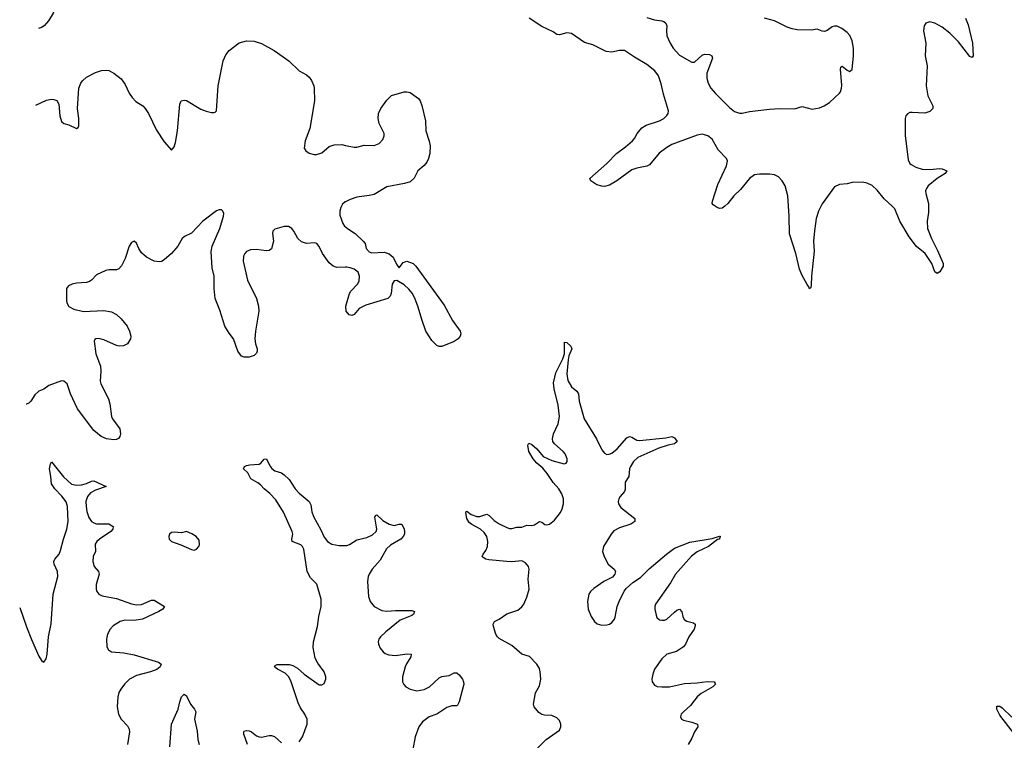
# Model space of a CAD drawing. Header units: inches. Extents: x 1694897 to 1849880, y 907231 to 1017944.
# Tile 37 of 171: x 1697396 to 1705266, y 993282 to 999038. Entities that reach past the tile are written whole.
import ezdxf

# ---------------------------------------------------------------- set-up
doc = ezdxf.new("R2010")
doc.units = ezdxf.units.IN
doc.header["$MEASUREMENT"] = 0
doc.layers.add('B6999', color=7, linetype='Continuous')
doc.layers.add('B7909', color=7, linetype='Continuous')

msp = doc.modelspace()

# ---------------------------------------------------------------- linework, layer by layer
at = {"layer": 'B6999', "color": 6}
for points, elevation in [([(1697555.5, 999251.3), (1697590, 999232.7), (1697618.7, 999210), (1697656.9, 999170), (1697669.7, 999150), (1697675.1, 999130), (1697664, 999090), (1697626, 999030), (1697592.4, 998990), (1697570, 998975.8), (1697546.3, 998967.6)], 1000), ([(1697526.4, 998354.5), (1697610, 998394.2), (1697650, 998402.7), (1697670, 998400.9), (1697692.2, 998392.2), (1697710, 998363.7), (1697716.8, 998270), (1697730, 998224.2), (1697749.1, 998209.1), (1697790, 998197.3), (1697850.2, 998169.8), (1697863.4, 998176.6), (1697870.2, 998189.8), (1697869.4, 998250), (1697858.3, 998330), (1697869.4, 998490), (1697884.6, 998530), (1697897.6, 998550), (1697930, 998578), (1698002.6, 998617.4), (1698051.1, 998631.1), (1698090, 998635.6), (1698110, 998632), (1698150, 998610.7), (1698206.4, 998566.4), (1698240.3, 998520.3), (1698272.3, 998452.3), (1698296.3, 998416.3), (1698325.5, 998385.5), (1698379.3, 998350), (1698400.2, 998330), (1698426.2, 998290), (1698490, 998155.5), (1698550, 998063.8), (1698610, 997995.6), (1698630, 998022), (1698642, 998058), (1698657.6, 998150), (1698677.2, 998362.8), (1698688.2, 998390), (1698710, 998396.3), (1698730, 998392.6), (1698843.4, 998323.4), (1698887.2, 998307.2), (1698930, 998296.4), (1698950, 998295.8), (1698959.7, 998300.3), (1698970.3, 998310), (1698982.4, 998510), (1699023, 998710), (1699042.7, 998757.3), (1699070, 998792.6), (1699150, 998852.4), (1699210, 998868.7), (1699270, 998866.6), (1699330, 998847.9), (1699430, 998792.4), (1699547.1, 998710), (1699629, 998629), (1699690, 998598), (1699710, 998579.7), (1699730, 998551.6), (1699747.2, 998510), (1699750.6, 998490.6), (1699752.9, 998390), (1699715.3, 998170), (1699678, 998070), (1699671, 998011), (1699682.9, 997990), (1699710, 997971.3), (1699750, 997961), (1699770, 997960.9), (1699810, 997973.5), (1699870, 998025.1), (1699910, 998038.3), (1699970, 998040.5), (1700000, 998034.4)], 1000), ([(1700000, 997061.1), (1699930, 997059.7), (1699902, 997070), (1699870, 997096.9), (1699817.1, 997170), (1699790, 997227.4), (1699770.1, 997250.1), (1699750, 997255.9), (1699690, 997251), (1699650, 997262.9), (1699620.2, 997290), (1699588.2, 997348.2), (1699570.8, 997370.8), (1699545.1, 997385.1), (1699510, 997387), (1699436, 997364), (1699419.3, 997350), (1699416.5, 997330), (1699424.9, 997270), (1699410, 997206.7), (1699390, 997193.4), (1699370, 997191.5), (1699290, 997201.3), (1699241.1, 997198.9), (1699210, 997185.5), (1699195.3, 997170), (1699185.8, 997150), (1699182, 997110), (1699216.8, 996956.8), (1699287.8, 996810), (1699305.7, 996750), (1699308.2, 996710), (1699281.9, 996550), (1699276.3, 996490), (1699281.4, 996450), (1699293.2, 996410), (1699294.6, 996390), (1699290, 996374), (1699270, 996356.5), (1699230, 996342), (1699190, 996342.4), (1699170.2, 996350.2), (1699139.7, 996390), (1699104.9, 996490), (1699070, 996534.3), (1699036, 996590), (1698997.2, 996717.2), (1698958.5, 996810), (1698950.2, 996890.2), (1698950.2, 996990.2), (1698936, 997056), (1698927.3, 997187.3), (1698935.5, 997230), (1698997, 997370), (1699026.4, 997470), (1699029, 997490), (1699021.3, 997510), (1699010, 997520.3), (1698990, 997519), (1698970, 997510.2), (1698859.3, 997430), (1698770, 997332.5), (1698714.8, 997305.2), (1698693.8, 997290), (1698660.8, 997230), (1698610.5, 997170), (1698550, 997119.3), (1698530, 997108), (1698510, 997103.2), (1698470, 997109.2), (1698410, 997141.3), (1698370, 997176.9), (1698348.1, 997210), (1698330, 997252.2), (1698310, 997269), (1698290, 997259.1), (1698271.4, 997230), (1698239.6, 997130), (1698210, 997072.3), (1698190, 997048.7), (1698170, 997040.5), (1698110, 997040.4), (1698084.7, 997035.3), (1698010, 997000.2), (1697970, 996958), (1697953.2, 996946.8), (1697930, 996939.3), (1697850, 996932.8), (1697815.3, 996924.7), (1697786.5, 996913.5), (1697770, 996892.2), (1697769.4, 996790), (1697774.6, 996770), (1697790, 996746.4), (1697830, 996726), (1697906.5, 996706.5), (1698070, 996715.6), (1698130, 996704.3), (1698170, 996682.8), (1698207.4, 996650), (1698255.2, 996590), (1698274.6, 996550), (1698283.8, 996510), (1698281.5, 996490), (1698256.9, 996450), (1698226.8, 996433.2), (1698190.8, 996429.2), (1698170, 996434.7), (1698070, 996481.1), (1698030, 996490.9), (1698003.7, 996490), (1697996, 996484), (1697990.8, 996469.2), (1698005.3, 996370), (1698041.6, 996270), (1698045.2, 996230), (1698039.9, 996150), (1698044.2, 996130), (1698105.6, 996010), (1698115.6, 995970), (1698130, 995869.5), (1698139.2, 995850), (1698196.8, 995770), (1698201.2, 995730), (1698196.8, 995710), (1698185.8, 995694.2), (1698170, 995685.2), (1698150, 995681.3), (1698090, 995689.5), (1698047.1, 995710), (1697990, 995757.8), (1697858.5, 995930), (1697802.6, 996050), (1697775.4, 996130), (1697750.3, 996150.3), (1697730, 996152.8), (1697630, 996115.8), (1697590, 996087.7), (1697550, 996072.3), (1697518.4, 996041.6), (1697484.9, 995990), (1697470, 995976.3), (1697450, 995968.2), (1697449, 995968.1)], 1000), ([(1700000, 997583.3), (1699997.8, 997582.2), (1699976.2, 997563.8), (1699962.7, 997537.3), (1699954.7, 997510), (1699956.3, 997476.3), (1699979.8, 997410), (1699993.8, 997390), (1700000, 997384.6)], 1000), ([(1697396.3, 994344.2), (1697450, 994189.4), (1697490, 994087.3), (1697550, 993955.3), (1697570, 993920.3), (1697590, 993906.7), (1697608, 993932), (1697614.9, 993970), (1697625.3, 994110), (1697647.3, 994212.7), (1697663.8, 994450), (1697701.7, 994590), (1697698.1, 994630), (1697672.8, 994690), (1697670.3, 994710), (1697677.9, 994730), (1697710.8, 994769.2), (1697722.6, 994797.4), (1697745.9, 994890), (1697774.2, 994970), (1697783.4, 995030), (1697778.7, 995150), (1697766.9, 995186.9), (1697733.6, 995233.6), (1697676.3, 995290), (1697649.4, 995330), (1697646, 995390), (1697635, 995450), (1697642.3, 995490), (1697650, 995505.8), (1697746, 995386), (1697810, 995329.3), (1697850, 995320.3), (1697890, 995324), (1697930, 995334.1), (1697970, 995352.6), (1697990, 995355.1), (1698088.4, 995310), (1698001, 995279), (1697961.9, 995258.1), (1697937.9, 995230), (1697925.9, 995190), (1697926.7, 995150), (1697933.9, 995110), (1697950, 995063.2), (1697971.2, 995031.2), (1697990, 995018.1), (1698010.7, 995010.7), (1698110, 995010.7), (1698143.1, 994990), (1698141, 994970), (1698124.4, 994950), (1698034.2, 994890), (1698012.1, 994870), (1697999.3, 994850), (1698001.5, 994790), (1697983.3, 994750), (1697980.7, 994710), (1697991.3, 994670), (1698026.9, 994630), (1698031.3, 994610), (1698007.6, 994527.6), (1698006.5, 994490), (1698011.8, 994470), (1698028.8, 994448.8), (1698056.1, 994436.1), (1698170, 994413.8), (1698290, 994371.7), (1698330, 994365.6), (1698370, 994368), (1698450, 994401), (1698470, 994402.8), (1698552.5, 994350), (1698540.7, 994330), (1698508.3, 994310), (1698378, 994250), (1698310, 994239.9), (1698237, 994243), (1698199.1, 994230), (1698144.1, 994195.9), (1698118.3, 994170), (1698097.9, 994130), (1698089.6, 994090), (1698092.5, 994030), (1698105.9, 994005.9), (1698129.1, 993990), (1698230, 993979.9), (1698310, 993963.7), (1698505.5, 993905.5), (1698526.4, 993890), (1698519.6, 993870), (1698491.7, 993848.3), (1698442.3, 993830), (1698330, 993800.8), (1698274.6, 993770), (1698233.8, 993730), (1698204.6, 993690), (1698190, 993663.1), (1698181.3, 993630), (1698176.2, 993550), (1698186.2, 993490), (1698206.5, 993450), (1698257, 993397), (1698271.9, 993370), (1698273.4, 993350), (1698259, 993250)], 900), ([(1699630.9, 993269.1), (1699655.6, 993310), (1699694.3, 993410), (1699693.7, 993450), (1699676.1, 993490), (1699641.6, 993541.6), (1699621.3, 993581.3), (1699564.9, 993750), (1699546.8, 993790), (1699519.4, 993819.4), (1699458, 993850), (1699433.1, 993870), (1699439.4, 993880.6), (1699453.3, 993886.7), (1699550, 993886.8), (1699579.4, 993879.4), (1699617.8, 993857.8), (1699670, 993810.1), (1699790, 993726), (1699810, 993724.7), (1699830, 993737), (1699844, 993770), (1699844.5, 993790), (1699829.1, 993830), (1699779.4, 993899.4), (1699758.5, 993938.5), (1699742.3, 994022.3), (1699746, 994070), (1699777.2, 994190), (1699788.3, 994270), (1699805.5, 994350), (1699807.1, 994410), (1699771.1, 994530), (1699720.8, 994580.8), (1699695.3, 994630), (1699667.8, 994807.8), (1699656.1, 994830), (1699643, 994843), (1699574.2, 994870), (1699570.5, 994890), (1699579.5, 994930), (1699574.9, 994950), (1699505.2, 995105.2), (1699442.5, 995202.5), (1699394.7, 995254.7), (1699350.9, 995290), (1699321.8, 995321.8), (1699299.8, 995339.8), (1699245.1, 995370), (1699218.8, 995418.8), (1699186.3, 995450), (1699194, 995470), (1699210, 995478.5), (1699236.3, 995483.7), (1699310, 995487.7), (1699323.6, 995496.4), (1699350, 995526.7), (1699370, 995530.3), (1699395, 995475), (1699412.2, 995452.2), (1699436, 995436), (1699490, 995418.4), (1699510, 995403.9), (1699550, 995364.4), (1699598.2, 995290), (1699630, 995255), (1699709.3, 995189.3), (1699723.6, 995163.6), (1699732.2, 995107.8), (1699743.8, 995070), (1699804.2, 994964.2), (1699830, 994905.1), (1699856.4, 994870), (1699890, 994849.1), (1699950, 994838.8), (1700000, 994837.5)], 900), ([(1698596.5, 993230), (1698609.9, 993410), (1698662.4, 993530), (1698675.7, 993590), (1698690, 993629.3), (1698710, 993650.2), (1698730, 993638.4), (1698761.4, 993570), (1698794.1, 993530), (1698803.4, 993510), (1698794.4, 993450), (1698814.8, 993354.8), (1698820.2, 993290), (1698830.1, 993250)], 900), ([(1699216.5, 993250), (1699188, 993330), (1699186.8, 993350), (1699190, 993354.9), (1699210, 993360.8), (1699230, 993357.5), (1699250, 993349.5), (1699290, 993319.3), (1699310.1, 993310.1), (1699330, 993308.5), (1699390, 993321.3), (1699410, 993321.5), (1699431.9, 993311.9), (1699490, 993260.8)], 900)]:
    msp.add_lwpolyline(points, dxfattribs=dict(at, elevation=elevation))
at = {"layer": 'B6999', "color": 6, "elevation": 1000}
msp.add_lwpolyline([(1698730, 994950.9), (1698690, 994938.9), (1698630, 994944.7), (1698610, 994942.4), (1698594.9, 994930), (1698587.6, 994910), (1698590.4, 994890), (1698610, 994869.1), (1698683.9, 994843.9), (1698770, 994806.4), (1698790, 994800.5), (1698810, 994807.7), (1698829.4, 994830), (1698834.7, 994845.3), (1698830, 994882), (1698806, 994910), (1698772.4, 994932.4)], close=True, dxfattribs=at)
at = {"layer": 'B7909', "color": 6}
for points, elevation in [([(1704957.2, 999050), (1704976.7, 998996.7), (1705013, 998850), (1705017.8, 998750), (1705010, 998736.3), (1704990, 998744.1), (1704901.4, 998861.4), (1704830, 998930.3), (1704770, 998977.4), (1704710, 999011.3), (1704670, 999021), (1704638.7, 999010), (1704624.9, 998990), (1704619.7, 998950), (1704638.9, 998850), (1704635, 998750), (1704648.4, 998670), (1704640.6, 998510), (1704656.1, 998430), (1704694.7, 998350), (1704693.7, 998330), (1704670, 998306), (1704630, 998292.1), (1704530, 998297.6), (1704510, 998295.6), (1704492.5, 998287.5), (1704480.2, 998270), (1704474.4, 998250), (1704472.7, 998112.7), (1704497.8, 997917.8), (1704510, 997890.3), (1704520.8, 997880.8), (1704559.6, 997859.6), (1704610, 997844.7), (1704670, 997842.7), (1704750, 997849.1), (1704770, 997846.4), (1704806.3, 997830), (1704794.5, 997810), (1704730.5, 997769.5), (1704658.9, 997710), (1704643.5, 997690), (1704637, 997670), (1704638.2, 997650), (1704661.5, 997570), (1704660.6, 997499.4), (1704648.8, 997430), (1704653.6, 997370), (1704685, 997290), (1704733.5, 997193.5), (1704777.7, 997090), (1704777.1, 997070), (1704770, 997055.1), (1704750, 997023.1), (1704730, 997009.7), (1704710, 997024.5), (1704688.2, 997090), (1704634.6, 997170), (1704565.4, 997225.4), (1704505, 997305), (1704430.3, 997430), (1704390, 997527.5), (1704370.4, 997550), (1704306.8, 997606.8), (1704250, 997677.8), (1704210, 997713.6), (1704170, 997733), (1704130, 997740.5), (1704050, 997737.5), (1704010, 997728.2), (1703950, 997722.5), (1703910, 997702), (1703810, 997566.2), (1703779.8, 997510), (1703762.6, 997450), (1703748.6, 997351.4), (1703742.4, 997270), (1703747.1, 997190), (1703724.8, 996990), (1703722.9, 996917.1), (1703719.9, 996900.1), (1703710, 996887.3), (1703704.8, 996904.8), (1703690, 996922.3), (1703650, 996994.5), (1703630, 997045.7), (1703599, 997170), (1703548.9, 997328.9), (1703547.4, 997470), (1703534.8, 997630), (1703513.8, 997710), (1703490.9, 997750), (1703462.3, 997782.3), (1703430, 997799.7), (1703390, 997804.8), (1703310, 997804.9), (1703270, 997797.8), (1703230, 997769.9), (1703158.8, 997681.2), (1703103.9, 997630), (1703055.2, 997570), (1703033.6, 997550), (1703010, 997533.2), (1702991.1, 997528.9), (1702970, 997537.1), (1702938.6, 997558.6), (1702931.4, 997570), (1702933.6, 997590), (1702977.3, 997722.7), (1703045.9, 997870), (1703052.6, 997910), (1703044.5, 997930), (1702978.6, 997998.6), (1702930, 998083.9), (1702897.2, 998110), (1702870, 998119.3), (1702850, 998122.7), (1702810, 998117.1), (1702610, 998042.3), (1702570, 998018.5), (1702508.2, 997971.8), (1702430, 997880.2), (1702410, 997867.7), (1702330, 997853.3), (1702290, 997837.7), (1702170, 997749.9), (1702110, 997715.6), (1702070, 997705.7), (1702048.2, 997708.2), (1702010, 997720.4), (1701962, 997750), (1701952.8, 997770), (1702090, 997889.3), (1702166.4, 997970), (1702238.3, 998021.7), (1702295, 998070), (1702311.2, 998090), (1702332.3, 998130), (1702370, 998173.9), (1702403.8, 998196.2), (1702510, 998230.1), (1702544, 998250), (1702570, 998272.2), (1702580.8, 998290), (1702582.5, 998310), (1702542.6, 998442.6), (1702524.8, 998524.8), (1702502.4, 998590), (1702472.6, 998630), (1702410, 998680.6), (1702310, 998737.8), (1702230, 998791.4), (1702190, 998791.9), (1702130, 998777.8), (1702084.6, 998784.6), (1701976.3, 998836.3), (1701910, 998857.3), (1701806.9, 998926.9), (1701770, 998933.3), (1701710, 998918.5), (1701690, 998920.2), (1701660.4, 998940.4), (1701570, 998983.9), (1701467.3, 999050)], 900), ([(1702410, 999055.5), (1702470, 999037), (1702530, 999030.4), (1702543.9, 999023.9), (1702560.9, 999010), (1702568.2, 998990), (1702565.3, 998950), (1702570.1, 998910), (1702595.2, 998850), (1702618.5, 998810), (1702670, 998754.1), (1702770, 998697.7), (1702790, 998698.5), (1702850, 998754), (1702870, 998763.3), (1702910, 998761), (1702928.2, 998750), (1702934.7, 998730), (1702889.2, 998610), (1702889.2, 998570), (1702898.3, 998530), (1702921.4, 998490), (1702957.6, 998450), (1703070, 998336.9), (1703110, 998305.9), (1703150, 998291), (1703170, 998290.5), (1703230, 998303.6), (1703390, 998322.9), (1703470, 998327.8), (1703590, 998327.4), (1703650, 998343.7), (1703730, 998323.2), (1703790, 998335.2), (1703826, 998350), (1703870, 998377.8), (1703950, 998450.3), (1703957.8, 998462.2), (1703965.6, 998490), (1703966.5, 998513.5), (1703956.6, 998643.4), (1703960, 998660), (1703970, 998667.8), (1704010, 998634), (1704030, 998624.3), (1704050, 998640.4), (1704060.8, 998750), (1704060.8, 998810), (1704049.9, 998869.9), (1704030.9, 998910.9), (1704010, 998935.3), (1703968.1, 998968.1), (1703930, 998985.8), (1703910, 998986.6), (1703890, 998981), (1703850, 998952.2), (1703830, 998944.5), (1703810, 998947.1), (1703770, 998961.6), (1703725.6, 998954.4), (1703610, 998958), (1703570, 998964.8), (1703530, 998979.4), (1703430, 999030.3), (1703349.9, 999049.9)], 900), ([(1700000, 998034.4), (1700070, 998020.4), (1700090, 998020.4), (1700150, 998036.4), (1700230, 998034.2), (1700270, 998048.7), (1700298.5, 998081.5), (1700310.3, 998110), (1700308.9, 998130), (1700270.3, 998210), (1700260.7, 998250), (1700264.4, 998290), (1700283.1, 998330), (1700330, 998396.2), (1700367.1, 998432.9), (1700470, 998461.3), (1700490, 998463), (1700517.5, 998457.5), (1700584.5, 998410), (1700598, 998390), (1700610, 998354), (1700638.9, 998230), (1700642, 998150), (1700670, 998069), (1700678.5, 998030), (1700675.3, 997970), (1700664, 997930), (1700650, 997900.5), (1700630, 997874.9), (1700579.6, 997830), (1700548.8, 997771.2), (1700516.6, 997743.4), (1700470.8, 997729.2), (1700330, 997702.3), (1700230, 997643.1), (1700190, 997633.1), (1700090, 997619.6), (1700037.8, 997602.2), (1700000, 997583.3)], 1000), ([(1700000, 997384.6), (1700023.9, 997363.9), (1700077.2, 997330), (1700142.4, 997270), (1700158, 997250), (1700166, 997210), (1700190, 997183.7), (1700210, 997176.2), (1700310, 997180.4), (1700350, 997167.8), (1700381.6, 997141.6), (1700410, 997081.2), (1700430, 997056), (1700461.8, 997098.2), (1700490, 997109.7), (1700540.9, 997090), (1700563.7, 997070), (1700790, 996758), (1700855.9, 996635.9), (1700918, 996550), (1700922, 996530), (1700917, 996510), (1700902, 996490), (1700870, 996467), (1700770, 996428.5), (1700750, 996426.7), (1700730, 996434.9), (1700690, 996476.4), (1700642.8, 996550), (1700610, 996642.8), (1700582.3, 996742.3), (1700554.6, 996814.6), (1700533.5, 996853.5), (1700506.6, 996886.6), (1700470, 996920.7), (1700410, 996954.8), (1700390, 996951.3), (1700373.3, 996926.7), (1700364.5, 996850), (1700357.6, 996830), (1700338.7, 996810), (1700161.8, 996758.2), (1700109.8, 996730.2), (1700070, 996684), (1700050, 996676.3), (1700030, 996681.6), (1700006.4, 996710), (1700004.4, 996750), (1700032, 996850), (1700044.2, 996870), (1700095.4, 996924.6), (1700110.2, 996949.8), (1700113.4, 996990), (1700101, 997021), (1700070, 997046), (1700037.5, 997057.5), (1700010, 997061.3), (1700000, 997061.1)], 1000), ([(1701530, 993212.9), (1701605.1, 993290), (1701710, 993362.4), (1701722.2, 993390), (1701721, 993410), (1701710, 993441.3), (1701690, 993461.8), (1701650, 993479.8), (1701590, 993483.1), (1701570, 993488.4), (1701544.9, 993504.9), (1701509.2, 993550), (1701504.1, 993570), (1701518.5, 993661.5), (1701550, 993718), (1701563, 993770), (1701557.7, 993830), (1701550, 993855.8), (1701530.6, 993890), (1701470, 993951.5), (1701410, 993971.2), (1701330, 994038.7), (1701230, 994096.3), (1701214.8, 994110), (1701202.6, 994130), (1701184.6, 994190), (1701181, 994210), (1701190.8, 994230), (1701230, 994250.6), (1701290, 994293.4), (1701377.3, 994322.7), (1701410, 994349.3), (1701425.7, 994370), (1701450, 994425.3), (1701468.9, 994490), (1701460.1, 994570), (1701469.2, 994650), (1701462.4, 994670), (1701439.1, 994699.2), (1701410, 994714.6), (1701330, 994707.8), (1701290, 994709.2), (1701145, 994725), (1701122.7, 994730), (1701102, 994742), (1701092.9, 994750), (1701099.5, 994770), (1701122.6, 994797.4), (1701135.6, 994830), (1701136.8, 994870), (1701130.3, 994910), (1701110, 994941.5), (1701080.6, 994970), (1701010, 995004.7), (1700990, 995021.6), (1700970, 995054), (1700961.4, 995098.6), (1700964.2, 995110), (1700970, 995113.2), (1701005.3, 995085.3), (1701050, 995068.8), (1701074.7, 995070), (1701130, 995088.8), (1701150, 995077.2), (1701190, 995038.2), (1701230, 995012.2), (1701290, 994980.9), (1701310, 994973.4), (1701330, 994973.3), (1701370, 994984.2), (1701410, 994985.1), (1701450, 995001.3), (1701490, 994998.4), (1701510, 995004.6), (1701550, 995030.1), (1701570, 995024.5), (1701592.7, 995007.3), (1701610, 995002.7), (1701630, 995008.6), (1701670, 995040.7), (1701718.8, 995101.2), (1701732.1, 995130), (1701742.6, 995170), (1701742.3, 995210), (1701730.6, 995250), (1701706.2, 995290), (1701660.8, 995340.8), (1701613.6, 995413.6), (1701576.6, 995456.6), (1701530, 995496.4), (1701501.8, 995530), (1701466.5, 995590), (1701459.1, 995640.9), (1701465.2, 995654.8), (1701490, 995645.5), (1701530.8, 995610), (1701581, 995550), (1701650, 995516.5), (1701748.6, 995491.4), (1701763.1, 995496.9), (1701771.9, 995508.1), (1701772.3, 995530), (1701756.1, 995570), (1701740.8, 995590), (1701670.9, 995650), (1701658.2, 995670), (1701654.2, 995690), (1701663.5, 995730), (1701701.1, 995810), (1701709.9, 995870), (1701700.2, 995960.2), (1701667.1, 996090), (1701663.4, 996136.6), (1701682.3, 996217.7), (1701737.2, 996330), (1701751.3, 996368.7), (1701750, 996462), (1701770, 996458.9), (1701802.4, 996430), (1701808.5, 996410), (1701786.3, 996353.7), (1701779.1, 996320.9), (1701769.7, 996210), (1701776.5, 996156.5), (1701806.3, 996106.3), (1701849.3, 996070), (1701862.3, 996050), (1701868.7, 995990), (1701909.1, 995849.1), (1702006.2, 995690), (1702050, 995601.6), (1702070, 995575), (1702090, 995566.4), (1702106.6, 995566.6), (1702130, 995575.7), (1702172.5, 995610), (1702250, 995697.6), (1702270, 995708.6), (1702290, 995702.8), (1702330, 995680.3), (1702350, 995676.6), (1702561.2, 995698.8), (1702610, 995708.2), (1702630, 995699.5), (1702652, 995670), (1702630.5, 995650), (1702579.6, 995640.4), (1702504.6, 995615.4), (1702338.1, 995541.9), (1702301.5, 995510), (1702277.3, 995470), (1702270.4, 995449.6), (1702264.4, 995390), (1702236.8, 995343.2), (1702235.7, 995284.3), (1702229.8, 995270), (1702195.5, 995230), (1702184.3, 995210), (1702179.9, 995190), (1702183.3, 995170), (1702201.7, 995141.7), (1702313.1, 995053.1), (1702312.6, 995030), (1702280.6, 995010), (1702190, 994980.7), (1702145.5, 994954.5), (1702124.3, 994930), (1702062.2, 994830), (1702054.6, 994790), (1702066.7, 994750), (1702101.1, 994690), (1702147.8, 994650), (1702157.6, 994630), (1702153.6, 994610), (1702133.9, 994586.1), (1702064.9, 994550), (1701984.8, 994495.2), (1701957.5, 994470), (1701945.8, 994450), (1701934.7, 994390), (1701940.3, 994330), (1701963.1, 994270), (1701990, 994230.2), (1702011.6, 994211.6), (1702050, 994202.3), (1702090, 994204.2), (1702110, 994210.1), (1702130, 994224.5), (1702149.9, 994250), (1702155.1, 994264.9), (1702172.3, 994350), (1702187.1, 994390), (1702227.2, 994472.8), (1702244.2, 994495.8), (1702298, 994542), (1702358.6, 994581.4), (1702428.7, 994651.3), (1702565.3, 994770), (1702630, 994815.7), (1702753.8, 994866.2), (1702930, 994895.3), (1702990, 994912.1), (1702999.1, 994910), (1702993, 994907), (1702990.1, 994890), (1702975, 994885), (1702902.7, 994830), (1702810, 994787.8), (1702767.3, 994752.7), (1702637.4, 994610), (1702599.2, 994540.8), (1702479, 994370), (1702473.2, 994350), (1702473.7, 994330), (1702482.3, 994282.3), (1702490, 994262.6), (1702510, 994245.2), (1702530, 994240.6), (1702550, 994242.7), (1702570, 994251), (1702630, 994306.1), (1702650, 994321.3), (1702670, 994329.1), (1702687.5, 994307.5), (1702696.3, 994270), (1702707.2, 994247.2), (1702730, 994234.6), (1702781.2, 994221.2), (1702795.2, 994210), (1702796.2, 994196.2), (1702788.3, 994170), (1702744.5, 994110), (1702717.4, 994050), (1702701.6, 994030), (1702647.3, 993992.7), (1702570, 993969.9), (1702530, 993934), (1702470.9, 993850), (1702456.6, 993810), (1702449.4, 993769.4), (1702452.6, 993750), (1702470, 993722.3), (1702492, 993712), (1702528.9, 993708.9), (1702590, 993709.3), (1702710, 993736), (1702810, 993740.9), (1702890, 993750.7), (1702948.2, 993748.2), (1702956.1, 993736.1), (1702956.8, 993730), (1702937.6, 993710), (1702844.4, 993655.6), (1702812.6, 993630), (1702758.9, 993561.1), (1702700.9, 993510), (1702684.2, 993490), (1702677.1, 993470), (1702686.7, 993450), (1702702.4, 993442.4), (1702770, 993427.3), (1702813.4, 993410), (1702816.9, 993390), (1702790.7, 993349.3), (1702770, 993298.9), (1702740.2, 993250)], 900), ([(1700000, 994837.5), (1700010, 994837.3), (1700033.6, 994846.4), (1700090, 994884.2), (1700170, 994902.3), (1700216.5, 994923.5), (1700244.5, 994950), (1700251.2, 994970), (1700235.6, 995064.4), (1700241.1, 995078.9), (1700250, 995083.7), (1700298.2, 995038.2), (1700350, 995007.6), (1700390, 994997.3), (1700430, 995007.7), (1700450, 995007.6), (1700469.5, 994970), (1700473, 994950), (1700471.3, 994930), (1700461.2, 994910), (1700442.2, 994890), (1700359.9, 994840.1), (1700329.4, 994810.6), (1700277.8, 994722.2), (1700214.5, 994650), (1700189.5, 994610), (1700181.6, 994590), (1700176.4, 994550), (1700184.4, 994430), (1700198.9, 994390), (1700230, 994352.3), (1700290, 994319.2), (1700330, 994312.6), (1700400.9, 994319.1), (1700530, 994319.3), (1700553.2, 994310), (1700543.2, 994290), (1700530, 994280.2), (1700437.9, 994242.1), (1700322.2, 994150), (1700281.4, 994110), (1700267.5, 994090), (1700261.6, 994070), (1700264.2, 994050), (1700278.7, 994018.7), (1700300.3, 993990), (1700316.9, 993976.9), (1700345.6, 993965.6), (1700398.9, 993958.9), (1700493.8, 993973.8), (1700524.4, 993970), (1700524, 993950), (1700487.4, 993892.6), (1700478.2, 993870), (1700456.4, 993790), (1700455.1, 993770), (1700457.2, 993750), (1700466.7, 993726.8), (1700482.3, 993710), (1700516.9, 993690), (1700570, 993676.3), (1700630, 993687.4), (1700671.2, 993710), (1700750, 993781.6), (1700770, 993790.7), (1700830, 993800.9), (1700870, 993820.6), (1700890, 993821.2), (1700910, 993804.7), (1700935.7, 993770), (1700944.5, 993750), (1700946.3, 993730), (1700908, 993590), (1700896.1, 993563.9), (1700890, 993558.7), (1700850, 993557.1), (1700810, 993544.4), (1700730, 993490.3), (1700667.9, 993470), (1700615.9, 993430), (1700587.1, 993390), (1700557.7, 993310), (1700539.7, 993210)], 900), ([(1705349, 993330), (1705230, 993482.9), (1705206.8, 993530), (1705206.3, 993553.7), (1705230, 993554.3), (1705250, 993542.2), (1705326.6, 993466.6)], 900)]:
    msp.add_lwpolyline(points, dxfattribs=dict(at, elevation=elevation))

doc.saveas('drawing.dxf')
